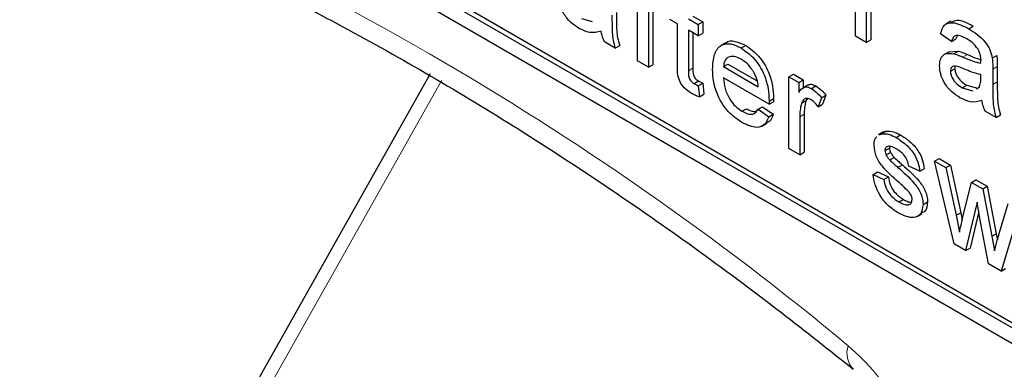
# Paper-space layout 'Blatt2' of a CAD drawing. Header units: millimetres. Extents: x 5 to 418, y 2 to 292.
# Tile 15 of 81: x 143.37 to 146.49, y 149.85 to 150.96. Entities that reach past the tile are written whole.
import ezdxf

# ---------------------------------------------------------------- set-up
doc = ezdxf.new("R2010")
doc.units = ezdxf.units.MM

psp = doc.layouts.new('Blatt2')

# ---------------------------------------------------------------- linework, layer by layer
at = {"color": 7, "linetype": 'Continuous', "lineweight": 25}
for p, q in [((141.0528, 153.0868), (148.1239, 149.0048)), ((142.863, 152.0908), (148.1239, 149.0537)), ((142.8771, 152.0989), (148.138, 149.0619)), ((146.0212, 150.9045), (146.0212, 151.1312)), ((145.3308, 150.8257), (145.3308, 151.0166)), ((146.0698, 151.0132), (146.0698, 150.8928)), ((145.3653, 150.9967), (145.3653, 150.8058)), ((145.3794, 150.9886), (145.3794, 150.8139)), ((146.0557, 151.005), (146.0557, 150.8846)), ((145.1529, 150.9602), (145.1868, 150.9509)), ((145.4576, 150.9434), (145.4335, 150.9573)), ((145.4921, 150.9593), (145.5231, 150.9414)), ((145.5062, 150.9675), (145.5372, 150.9496)), ((145.5231, 150.9414), (145.5372, 150.9496)), ((145.5372, 150.9496), (145.5372, 150.9138)), ((146.3233, 150.9513), (146.3074, 150.9421)), ((145.4576, 150.8162), (145.4576, 150.9434)), ((145.5231, 150.9056), (145.4921, 150.9235)), ((145.4921, 150.9235), (145.4921, 150.7949)), ((145.5231, 150.9414), (145.5231, 150.9056)), ((146.3803, 150.9279), (146.3944, 150.9361)), ((145.5062, 150.9154), (145.5062, 150.803)), ((145.5231, 150.9056), (145.5372, 150.9138)), ((146.0557, 150.8846), (146.0212, 150.9045)), ((146.0557, 150.8846), (146.0698, 150.8928)), ((146.3257, 150.8878), (146.2913, 150.9117)), ((146.3257, 150.8878), (146.3399, 150.896)), ((146.3443, 150.9059), (146.3399, 150.896)), ((145.2599, 150.8666), (145.2254, 150.8865)), ((145.2599, 150.8666), (145.274, 150.8748)), ((145.61, 150.8827), (145.5941, 150.8735)), ((145.6593, 150.8668), (145.6735, 150.8749)), ((146.3181, 150.855), (146.3476, 150.8568)), ((146.3335, 150.8486), (146.3476, 150.8568)), ((145.3653, 150.8058), (145.3308, 150.8257)), ((146.3181, 150.8551), (146.3022, 150.8459)), ((146.455, 150.8351), (146.4691, 150.8432)), ((145.3653, 150.8058), (145.3794, 150.8139)), ((145.603, 150.8078), (145.6171, 150.8159)), ((145.603, 150.8078), (145.7132, 150.7441)), ((145.6171, 150.8159), (145.71, 150.7624)), ((146.3223, 150.793), (146.3364, 150.8012)), ((146.4566, 150.8001), (146.4566, 150.7516)), ((146.4708, 150.8083), (146.4708, 150.7597)), ((144.6737, 150.7851), (144.0192, 149.6245)), ((145.5096, 150.7543), (145.5237, 150.7625)), ((145.7475, 150.6885), (145.603, 150.772)), ((145.8104, 150.7756), (145.8245, 150.7837)), ((145.8104, 150.5488), (145.8104, 150.7756)), ((145.8104, 150.7756), (145.8414, 150.7577)), ((145.8245, 150.7837), (145.8555, 150.7658)), ((145.8414, 150.7577), (145.8555, 150.7658)), ((145.8555, 150.7658), (145.8555, 150.7409)), ((146.4186, 150.7709), (146.4188, 150.7824)), ((145.5231, 150.7475), (145.5372, 150.7557)), ((145.5231, 150.7475), (145.5265, 150.7121)), ((145.5372, 150.7557), (145.5407, 150.7203)), ((145.8414, 150.7577), (145.8414, 150.726)), ((145.8701, 150.7493), (145.8542, 150.7401)), ((145.8815, 150.7385), (145.8956, 150.7467)), ((146.36, 150.7407), (146.3741, 150.7489)), ((146.36, 150.7407), (146.3938, 150.7314)), ((146.3741, 150.7489), (146.408, 150.7396)), ((146.4046, 150.7375), (146.4135, 150.7424)), ((145.5265, 150.7121), (145.5407, 150.7203)), ((145.7477, 150.6986), (145.7618, 150.7068)), ((145.8502, 150.6918), (145.8643, 150.6999)), ((145.8692, 150.7071), (145.8643, 150.6999)), ((145.9137, 150.7093), (145.903, 150.681)), ((145.9137, 150.7093), (145.9279, 150.7174)), ((145.9279, 150.7174), (145.9171, 150.6891)), ((145.6617, 150.6665), (145.6758, 150.6747)), ((145.7129, 150.6727), (145.727, 150.6809)), ((145.7129, 150.6727), (145.7466, 150.6493)), ((145.727, 150.6809), (145.7608, 150.6574)), ((145.7475, 150.6885), (145.7617, 150.6967)), ((145.903, 150.681), (145.9171, 150.6891)), ((145.7466, 150.6493), (145.7608, 150.6574)), ((145.8448, 150.6494), (145.8448, 150.5289)), ((145.859, 150.6576), (145.859, 150.5371)), ((146.467, 150.6471), (146.4325, 150.667)), ((146.467, 150.6471), (146.4811, 150.6553)), ((145.725, 150.6195), (145.7409, 150.6287)), ((146.1104, 150.601), (146.0945, 150.5919)), ((146.097, 150.5916), (146.1021, 150.5953)), ((146.1021, 150.5953), (146.1162, 150.6034)), ((146.1112, 150.5998), (146.1162, 150.6034)), ((146.1501, 150.5834), (146.1643, 150.5916)), ((145.8448, 150.5289), (145.8104, 150.5488)), ((146.1149, 150.542), (146.1291, 150.5502)), ((146.1299, 150.5552), (146.1291, 150.5502)), ((145.8448, 150.5289), (145.859, 150.5371)), ((146.1185, 150.5281), (146.1327, 150.5362)), ((146.1299, 150.5124), (146.144, 150.5206)), ((146.2723, 150.5089), (146.2865, 150.517)), ((146.2865, 150.517), (146.3223, 150.4964)), ((146.1559, 150.4887), (146.1701, 150.4969)), ((146.2252, 150.4765), (146.1907, 150.4924)), ((146.2252, 150.4765), (146.2393, 150.4846)), ((146.3337, 150.2467), (146.2723, 150.5089)), ((146.2723, 150.5089), (146.3082, 150.4882)), ((146.3082, 150.4882), (146.3223, 150.4964)), ((146.3082, 150.4882), (146.341, 150.3371)), ((146.3223, 150.4964), (146.3552, 150.3453)), ((146.077, 150.4665), (146.0912, 150.4747)), ((146.077, 150.4665), (146.1115, 150.4506)), ((146.0912, 150.4747), (146.1256, 150.4588)), ((146.1115, 150.4506), (146.1256, 150.4588)), ((146.3891, 150.4415), (146.4032, 150.4497)), ((146.4032, 150.4497), (146.4389, 150.4291)), ((146.36, 150.3241), (146.3891, 150.4415)), ((146.3891, 150.4415), (146.4247, 150.4209)), ((146.4247, 150.4209), (146.4389, 150.4291)), ((146.4247, 150.4209), (146.4536, 150.2708)), ((146.4389, 150.4291), (146.4678, 150.279)), ((146.1589, 150.3794), (146.1731, 150.3876)), ((146.2355, 150.3715), (146.2496, 150.3797)), ((146.4067, 150.379), (146.3705, 150.2255)), ((146.4148, 150.3334), (146.4067, 150.379)), ((146.472, 150.2618), (146.5051, 150.3745)), ((146.2166, 150.3329), (146.2325, 150.3421)), ((146.341, 150.3371), (146.3552, 150.3453)), ((146.341, 150.3371), (146.3509, 150.2839)), ((146.3552, 150.3453), (146.3595, 150.3219)), ((146.4119, 150.3494), (146.3847, 150.2336)), ((146.4428, 150.1837), (146.4148, 150.3334)), ((146.541, 150.3538), (146.4829, 150.1606)), ((146.4536, 150.2708), (146.4678, 150.279)), ((146.4536, 150.2708), (146.4618, 150.2247)), ((146.4678, 150.279), (146.4713, 150.2591)), ((146.3705, 150.2255), (146.3337, 150.2467)), ((146.3705, 150.2255), (146.3847, 150.2336)), ((146.4618, 150.2247), (146.472, 150.2618)), ((146.4829, 150.1606), (146.4428, 150.1837)), ((146.4829, 150.1606), (146.497, 150.1688))]:
    psp.add_line(p, q, dxfattribs=at)
at = {"color": 7, "linetype": 'Continuous', "lineweight": 18}
for p, q in [((146.3618, 150.838), (146.3759, 150.8462)), ((145.4921, 150.7949), (145.5062, 150.803)), ((146.4566, 150.8001), (146.4708, 150.8083)), ((144.7108, 150.7648), (144.0563, 149.6042)), ((146.4566, 150.7516), (146.4708, 150.7597)), ((145.8448, 150.6494), (145.859, 150.6576))]:
    psp.add_line(p, q, dxfattribs=at)
for centre, radius, start, end in [((139.8877, 142.5632), 9.567, 50.30384, 69.70154), ((146.0671, 149.9006), 0.0728, 160.8676, 224.0624)]:
    psp.add_arc(centre, radius, start, end, dxfattribs=at)
at = {"color": 7, "linetype": 'Continuous', "lineweight": 25}
for points, knots in [([(143.2821, 151.4289), (143.3772, 151.3943), (143.6538, 151.2935), (144.1186, 151.0849), (144.6752, 150.7868), (145.2327, 150.4361), (145.6794, 150.116), (145.9384, 149.9105), (146.0143, 149.8503)], [0, 0, 0, 0, 0.106109, 0.308603, 0.511101, 0.713584, 0.916095, 1, 1, 1, 1]), ([(145.145, 150.9289), (145.136, 150.9347), (145.1181, 150.9463), (145.0958, 150.9742), (145.0826, 151.0046), (145.0814, 151.0216), (145.0808, 151.0301)], [0, 0, 0, 0, 0.280815, 0.55969, 0.779696, 1, 1, 1, 1]), ([(145.2496, 150.971), (145.2496, 150.9597), (145.2497, 150.9409), (145.2504, 150.9146), (145.2526, 150.8912), (145.2575, 150.8748), (145.2599, 150.8666)], [0, 0, 0, 0, 0.340206, 0.560339, 0.780175, 1, 1, 1, 1]), ([(145.2637, 150.9792), (145.2637, 150.9678), (145.2638, 150.9491), (145.2645, 150.9227), (145.2667, 150.8994), (145.2716, 150.883), (145.274, 150.8748)], [0, 0, 0, 0, 0.340206, 0.560339, 0.780175, 1, 1, 1, 1]), ([(146.3244, 150.9491), (146.3307, 150.9518), (146.35, 150.9603), (146.3765, 150.9459), (146.3944, 150.9361)], [0, 0, 0, 0, 0.323837, 1, 1, 1, 1]), ([(145.2151, 150.9203), (145.2034, 150.917), (145.1824, 150.9111), (145.1564, 150.9235), (145.145, 150.9289)], [0, 0, 0, 0, 0.559971, 1, 1, 1, 1]), ([(145.2254, 150.8865), (145.2227, 150.8929), (145.2178, 150.9043), (145.2159, 150.9154), (145.2151, 150.9203)], [0, 0, 0, 0, 0.559697, 1, 1, 1, 1]), ([(146.2913, 150.9117), (146.2945, 150.9222), (146.3007, 150.9432), (146.3347, 150.951), (146.363, 150.9367), (146.3803, 150.9279)], [0, 0, 0, 0, 0.2804297, 0.5593032, 1, 1, 1, 1]), ([(146.3803, 150.9279), (146.3982, 150.9165), (146.4232, 150.9005), (146.449, 150.8619), (146.453, 150.844), (146.455, 150.8351)], [0, 0, 0, 0, 0.559253, 0.779195, 1, 1, 1, 1]), ([(145.6104, 150.8822), (145.6107, 150.8826), (145.6168, 150.8909), (145.6401, 150.8901), (145.6623, 150.88), (145.6735, 150.8749)], [0, 0, 0, 0, 0.024421, 0.511721, 1, 1, 1, 1]), ([(146.3741, 150.8957), (146.3682, 150.8989), (146.3565, 150.9052), (146.3402, 150.9086), (146.3303, 150.9004), (146.3273, 150.892), (146.3257, 150.8878)], [0, 0, 0, 0, 0.280855, 0.559751, 0.7795, 1, 1, 1, 1]), ([(146.4099, 150.863), (146.4037, 150.8708), (146.3925, 150.8846), (146.3797, 150.8923), (146.3741, 150.8957)], [0, 0, 0, 0, 0.557871, 1, 1, 1, 1]), ([(145.5686, 150.7999), (145.5694, 150.8162), (145.5711, 150.8488), (145.5929, 150.8776), (145.625, 150.8832), (145.6479, 150.8723), (145.6593, 150.8668)], [0, 0, 0, 0, 0.280748, 0.559775, 0.779666, 1, 1, 1, 1]), ([(145.6593, 150.8668), (145.6736, 150.8566), (145.702, 150.8364), (145.7324, 150.7856), (145.746, 150.7382), (145.7471, 150.7118), (145.7477, 150.6986)], [0, 0, 0, 0, 0.279366, 0.558398, 0.778885, 1, 1, 1, 1]), ([(145.6735, 150.8749), (145.6877, 150.8648), (145.7162, 150.8445), (145.7465, 150.7938), (145.7601, 150.7464), (145.7613, 150.72), (145.7618, 150.7068)], [0, 0, 0, 0, 0.279366, 0.558398, 0.778885, 1, 1, 1, 1]), ([(146.3476, 150.8568), (146.3529, 150.8551), (146.3622, 150.8521), (146.3718, 150.848), (146.3759, 150.8462)], [0, 0, 0, 0, 0.5599184, 1, 1, 1, 1]), ([(146.4188, 150.8275), (146.4186, 150.8339), (146.4184, 150.8453), (146.4125, 150.8576), (146.4099, 150.863)], [0, 0, 0, 0, 0.561903, 1, 1, 1, 1]), ([(145.6591, 150.8311), (145.6515, 150.8348), (145.6361, 150.8421), (145.6176, 150.839), (145.6058, 150.8269), (145.6039, 150.8142), (145.603, 150.8078)], [0, 0, 0, 0, 0.28019, 0.559728, 0.779642, 1, 1, 1, 1]), ([(145.7006, 150.7881), (145.6937, 150.7983), (145.6815, 150.8166), (145.666, 150.8266), (145.6591, 150.8311)], [0, 0, 0, 0, 0.558512, 1, 1, 1, 1]), ([(146.2878, 150.8107), (146.2886, 150.8186), (146.2901, 150.8345), (146.3052, 150.8518), (146.3228, 150.8498), (146.3335, 150.8486)], [0, 0, 0, 0, 0.280458, 0.560983, 1, 1, 1, 1]), ([(146.3335, 150.8486), (146.3387, 150.8469), (146.3481, 150.8439), (146.3576, 150.8398), (146.3618, 150.838)], [0, 0, 0, 0, 0.5599184, 1, 1, 1, 1]), ([(146.3618, 150.838), (146.3726, 150.8334), (146.3918, 150.8251), (146.4104, 150.8204), (146.4186, 150.8183)], [0, 0, 0, 0, 0.560185, 1, 1, 1, 1]), ([(146.3759, 150.8462), (146.3867, 150.8414), (146.4017, 150.8348), (146.4162, 150.831), (146.4203, 150.8299)], [0, 0, 0, 0, 0.719639, 1, 1, 1, 1]), ([(146.4186, 150.8183), (146.4186, 150.82), (146.4187, 150.8231), (146.4187, 150.8261), (146.4188, 150.8275)], [0, 0, 0, 0, 0.560023, 1, 1, 1, 1]), ([(146.455, 150.8351), (146.4556, 150.8284), (146.4566, 150.8165), (146.4566, 150.8051), (146.4566, 150.8001)], [0, 0, 0, 0, 0.5598174, 1, 1, 1, 1]), ([(146.4691, 150.8432), (146.4697, 150.8366), (146.4708, 150.8246), (146.4708, 150.8133), (146.4708, 150.8083)], [0, 0, 0, 0, 0.5598174, 1, 1, 1, 1]), ([(145.5023, 150.7227), (145.4968, 150.7261), (145.486, 150.7328), (145.4705, 150.749), (145.4556, 150.7803), (145.4568, 150.8014), (145.4576, 150.8162)], [0, 0, 0, 0, 0.187433, 0.373821, 0.559462, 1, 1, 1, 1]), ([(145.4921, 150.7949), (145.4916, 150.7876), (145.4911, 150.7786), (145.4964, 150.7665), (145.5017, 150.7593), (145.5064, 150.7563), (145.5096, 150.7543)], [0, 0, 0, 0, 0.499596, 0.625239, 0.750354, 1, 1, 1, 1]), ([(145.5062, 150.803), (145.5058, 150.7958), (145.5052, 150.7868), (145.5106, 150.7746), (145.5158, 150.7674), (145.5206, 150.7644), (145.5237, 150.7625)], [0, 0, 0, 0, 0.499596, 0.625239, 0.750354, 1, 1, 1, 1]), ([(145.6611, 150.631), (145.6466, 150.6409), (145.6176, 150.6606), (145.5852, 150.711), (145.5703, 150.7596), (145.5692, 150.7864), (145.5686, 150.7999)], [0, 0, 0, 0, 0.279952, 0.558661, 0.778994, 1, 1, 1, 1]), ([(146.3521, 150.7095), (146.3431, 150.7153), (146.3252, 150.7268), (146.3029, 150.7547), (146.2897, 150.7851), (146.2885, 150.8021), (146.2878, 150.8107)], [0, 0, 0, 0, 0.280815, 0.55969, 0.779696, 1, 1, 1, 1]), ([(146.3669, 150.7999), (146.3571, 150.8044), (146.3448, 150.81), (146.3318, 150.8095), (146.3266, 150.8066), (146.323, 150.801), (146.3225, 150.7957), (146.3223, 150.793)], [0, 0, 0, 0, 0.50028, 0.625326, 0.750269, 0.875147, 1, 1, 1, 1]), ([(146.3223, 150.793), (146.3227, 150.7891), (146.3234, 150.7812), (146.3295, 150.7686), (146.3413, 150.7528), (146.3523, 150.7457), (146.36, 150.7407)], [0, 0, 0, 0, 0.186565, 0.373467, 0.560613, 1, 1, 1, 1]), ([(146.3381, 150.8095), (146.3379, 150.8093), (146.3366, 150.8072), (146.3365, 150.804), (146.3364, 150.8012)], [0, 0, 0, 0, 0.114706, 1, 1, 1, 1]), ([(146.3364, 150.8012), (146.3368, 150.7972), (146.3375, 150.7894), (146.3436, 150.7767), (146.3555, 150.761), (146.3664, 150.7539), (146.3741, 150.7489)], [0, 0, 0, 0, 0.186565, 0.373467, 0.560613, 1, 1, 1, 1]), ([(146.4188, 150.7824), (146.4092, 150.7848), (146.3922, 150.7891), (146.3746, 150.7966), (146.3669, 150.7999)], [0, 0, 0, 0, 0.55976, 1, 1, 1, 1]), ([(145.5237, 150.7625), (145.5262, 150.7611), (145.5308, 150.7586), (145.5352, 150.7566), (145.5372, 150.7557)], [0, 0, 0, 0, 0.5599652, 1, 1, 1, 1]), ([(145.603, 150.772), (145.6041, 150.7611), (145.6062, 150.7393), (145.6206, 150.7065), (145.6406, 150.6807), (145.6547, 150.6712), (145.6617, 150.6665)], [0, 0, 0, 0, 0.2806334, 0.5596873, 0.7796605, 1, 1, 1, 1]), ([(145.7132, 150.7441), (145.7123, 150.7522), (145.7107, 150.7666), (145.7037, 150.7816), (145.7006, 150.7881)], [0, 0, 0, 0, 0.560674, 1, 1, 1, 1]), ([(146.4135, 150.7424), (146.4153, 150.7471), (146.4184, 150.7554), (146.4185, 150.7662), (146.4186, 150.7709)], [0, 0, 0, 0, 0.558995, 1, 1, 1, 1]), ([(145.5096, 150.7543), (145.5121, 150.7529), (145.5166, 150.7505), (145.5211, 150.7484), (145.5231, 150.7475)], [0, 0, 0, 0, 0.5599652, 1, 1, 1, 1]), ([(145.8414, 150.726), (145.8465, 150.7332), (145.8537, 150.7431), (145.8697, 150.7441), (145.8776, 150.7404), (145.8815, 150.7385)], [0, 0, 0, 0, 0.5595991, 0.7797717, 1, 1, 1, 1]), ([(145.8708, 150.7482), (145.8717, 150.7492), (145.8749, 150.7526), (145.8841, 150.7519), (145.8918, 150.7484), (145.8956, 150.7467)], [0, 0, 0, 0, 0.1691554, 0.5845251, 1, 1, 1, 1]), ([(145.8815, 150.7385), (145.8878, 150.7341), (145.8992, 150.7263), (145.9093, 150.7145), (145.9137, 150.7093)], [0, 0, 0, 0, 0.559546, 1, 1, 1, 1]), ([(145.8956, 150.7467), (145.902, 150.7423), (145.9133, 150.7345), (145.9234, 150.7226), (145.9279, 150.7174)], [0, 0, 0, 0, 0.559546, 1, 1, 1, 1]), ([(146.4566, 150.7516), (146.4567, 150.7402), (146.4568, 150.7215), (146.4575, 150.6951), (146.4597, 150.6718), (146.4645, 150.6554), (146.467, 150.6471)], [0, 0, 0, 0, 0.340206, 0.560339, 0.780175, 1, 1, 1, 1]), ([(146.4708, 150.7597), (146.4708, 150.7484), (146.4709, 150.7296), (146.4716, 150.7033), (146.4738, 150.6799), (146.4787, 150.6635), (146.4811, 150.6553)], [0, 0, 0, 0, 0.340206, 0.560339, 0.780175, 1, 1, 1, 1]), ([(145.5265, 150.7121), (145.522, 150.7137), (145.514, 150.7165), (145.5058, 150.7208), (145.5023, 150.7227)], [0, 0, 0, 0, 0.560078, 1, 1, 1, 1]), ([(145.7618, 150.7068), (145.7618, 150.7049), (145.7618, 150.7015), (145.7617, 150.6982), (145.7617, 150.6967)], [0, 0, 0, 0, 0.559999, 1, 1, 1, 1]), ([(145.8801, 150.7035), (145.8762, 150.7052), (145.8684, 150.7086), (145.8566, 150.7055), (145.8526, 150.6969), (145.8502, 150.6918)], [0, 0, 0, 0, 0.280305, 0.560911, 1, 1, 1, 1]), ([(145.8643, 150.6999), (145.8626, 150.6926), (145.8594, 150.6794), (145.8591, 150.6642), (145.859, 150.6576)], [0, 0, 0, 0, 0.559888, 1, 1, 1, 1]), ([(145.903, 150.681), (145.899, 150.6861), (145.892, 150.6953), (145.8838, 150.701), (145.8801, 150.7035)], [0, 0, 0, 0, 0.560116, 1, 1, 1, 1]), ([(146.4222, 150.7008), (146.4104, 150.6975), (146.3895, 150.6916), (146.3635, 150.704), (146.3521, 150.7095)], [0, 0, 0, 0, 0.559971, 1, 1, 1, 1]), ([(146.4325, 150.667), (146.4298, 150.6734), (146.4249, 150.6848), (146.423, 150.6959), (146.4222, 150.7008)], [0, 0, 0, 0, 0.5596973, 1, 1, 1, 1]), ([(145.6617, 150.6665), (145.6676, 150.6635), (145.6795, 150.6574), (145.6998, 150.6555), (145.7079, 150.6662), (145.7129, 150.6727)], [0, 0, 0, 0, 0.281282, 0.561906, 1, 1, 1, 1]), ([(145.6758, 150.6747), (145.6819, 150.6714), (145.6922, 150.6657), (145.7014, 150.666), (145.7053, 150.6661)], [0, 0, 0, 0, 0.580827, 1, 1, 1, 1]), ([(145.7477, 150.6986), (145.7477, 150.6967), (145.7476, 150.6934), (145.7476, 150.69), (145.7475, 150.6885)], [0, 0, 0, 0, 0.559999, 1, 1, 1, 1]), ([(145.8502, 150.6918), (145.8484, 150.6844), (145.8453, 150.6713), (145.845, 150.6561), (145.8448, 150.6494)], [0, 0, 0, 0, 0.559888, 1, 1, 1, 1]), ([(145.7466, 150.6493), (145.7427, 150.6402), (145.735, 150.6221), (145.7049, 150.6105), (145.6777, 150.6232), (145.6611, 150.631)], [0, 0, 0, 0, 0.280613, 0.560833, 1, 1, 1, 1]), ([(145.7608, 150.6574), (145.7574, 150.6474), (145.7531, 150.6345), (145.7424, 150.6312), (145.74, 150.6304)], [0, 0, 0, 0, 0.776004, 1, 1, 1, 1]), ([(146.0805, 150.5579), (146.081, 150.569), (146.0816, 150.5808), (146.0883, 150.5853), (146.0887, 150.5856)], [0, 0, 0, 0, 0.941621, 1, 1, 1, 1]), ([(146.1021, 150.5953), (146.1105, 150.5956), (146.1256, 150.5962), (146.1426, 150.5873), (146.1501, 150.5834)], [0, 0, 0, 0, 0.558938, 1, 1, 1, 1]), ([(146.1162, 150.6034), (146.1246, 150.6038), (146.1397, 150.6044), (146.1567, 150.5955), (146.1643, 150.5916)], [0, 0, 0, 0, 0.558938, 1, 1, 1, 1]), ([(146.1501, 150.5834), (146.1598, 150.5772), (146.179, 150.5647), (146.2048, 150.5377), (146.2207, 150.505), (146.2237, 150.486), (146.2252, 150.4765)], [0, 0, 0, 0, 0.280737, 0.560427, 0.77945, 1, 1, 1, 1]), ([(146.1643, 150.5916), (146.1739, 150.5853), (146.1932, 150.5729), (146.219, 150.5459), (146.2348, 150.5132), (146.2378, 150.4942), (146.2393, 150.4846)], [0, 0, 0, 0, 0.280737, 0.560427, 0.77945, 1, 1, 1, 1]), ([(146.1569, 150.4428), (146.1394, 150.458), (146.1176, 150.4771), (146.0953, 150.5073), (146.0837, 150.5301), (146.0818, 150.5468), (146.0805, 150.5579)], [0, 0, 0, 0, 0.501321, 0.626592, 0.751817, 1, 1, 1, 1]), ([(146.1526, 150.5462), (146.1443, 150.5508), (146.1318, 150.5577), (146.1199, 150.5544), (146.1155, 150.5488), (146.1151, 150.5443), (146.1149, 150.542)], [0, 0, 0, 0, 0.49977, 0.749095, 0.874592, 1, 1, 1, 1]), ([(146.1291, 150.5502), (146.1293, 150.5477), (146.1296, 150.5431), (146.1317, 150.5383), (146.1327, 150.5362)], [0, 0, 0, 0, 0.5592363, 1, 1, 1, 1]), ([(146.1907, 150.4924), (146.1895, 150.4986), (146.187, 150.5109), (146.173, 150.5328), (146.1604, 150.5411), (146.1526, 150.5462)], [0, 0, 0, 0, 0.2803044, 0.560237, 1, 1, 1, 1]), ([(146.1149, 150.542), (146.1151, 150.5395), (146.1155, 150.535), (146.1176, 150.5302), (146.1185, 150.5281)], [0, 0, 0, 0, 0.5592363, 1, 1, 1, 1]), ([(146.1185, 150.5281), (146.1204, 150.5249), (146.1237, 150.5191), (146.128, 150.5145), (146.1299, 150.5124)], [0, 0, 0, 0, 0.5590842, 1, 1, 1, 1]), ([(146.1299, 150.5124), (146.1347, 150.5079), (146.1434, 150.4999), (146.1521, 150.4921), (146.1559, 150.4887)], [0, 0, 0, 0, 0.559965, 1, 1, 1, 1]), ([(146.1327, 150.5362), (146.1345, 150.533), (146.1378, 150.5273), (146.1421, 150.5226), (146.144, 150.5206)], [0, 0, 0, 0, 0.5590842, 1, 1, 1, 1]), ([(146.144, 150.5206), (146.1489, 150.5161), (146.1575, 150.5081), (146.1662, 150.5003), (146.1701, 150.4969)], [0, 0, 0, 0, 0.559965, 1, 1, 1, 1]), ([(146.1559, 150.4887), (146.1738, 150.4731), (146.1961, 150.4536), (146.2197, 150.4233), (146.229, 150.406), (146.2347, 150.3879), (146.2352, 150.377), (146.2355, 150.3715)], [0, 0, 0, 0, 0.500446, 0.625396, 0.750274, 0.875069, 1, 1, 1, 1]), ([(146.1701, 150.4969), (146.1879, 150.4812), (146.2103, 150.4617), (146.2339, 150.4314), (146.2432, 150.4141), (146.2488, 150.3961), (146.2494, 150.3852), (146.2496, 150.3797)], [0, 0, 0, 0, 0.500446, 0.625396, 0.750274, 0.875069, 1, 1, 1, 1]), ([(146.1586, 150.3438), (146.1477, 150.3507), (146.126, 150.3644), (146.0982, 150.3977), (146.0826, 150.4344), (146.0789, 150.4558), (146.077, 150.4665)], [0, 0, 0, 0, 0.2807392, 0.5592969, 0.7793109, 1, 1, 1, 1]), ([(146.1115, 150.4506), (146.1129, 150.4426), (146.1156, 150.4268), (146.1323, 150.3974), (146.1489, 150.3862), (146.1589, 150.3794)], [0, 0, 0, 0, 0.281314, 0.561069, 1, 1, 1, 1]), ([(146.1256, 150.4588), (146.127, 150.4508), (146.1298, 150.4349), (146.1465, 150.4055), (146.163, 150.3944), (146.1731, 150.3876)], [0, 0, 0, 0, 0.281314, 0.561069, 1, 1, 1, 1]), ([(146.1892, 150.4125), (146.1833, 150.4185), (146.1727, 150.4291), (146.1617, 150.4386), (146.1569, 150.4428)], [0, 0, 0, 0, 0.559788, 1, 1, 1, 1]), ([(146.1589, 150.3794), (146.1642, 150.3766), (146.1747, 150.371), (146.1887, 150.3689), (146.1989, 150.3743), (146.2003, 150.383), (146.201, 150.3874)], [0, 0, 0, 0, 0.281188, 0.560952, 0.781095, 1, 1, 1, 1]), ([(146.1731, 150.3876), (146.1784, 150.3845), (146.1874, 150.3794), (146.1954, 150.3792), (146.1987, 150.379)], [0, 0, 0, 0, 0.596492, 1, 1, 1, 1]), ([(146.201, 150.3874), (146.2008, 150.3898), (146.2004, 150.3945), (146.1963, 150.4038), (146.1919, 150.4092), (146.1892, 150.4125)], [0, 0, 0, 0, 0.279757, 0.559839, 1, 1, 1, 1]), ([(146.2355, 150.3715), (146.2338, 150.3606), (146.2305, 150.3387), (146.2017, 150.3243), (146.1749, 150.3364), (146.1586, 150.3438)], [0, 0, 0, 0, 0.279926, 0.560038, 1, 1, 1, 1]), ([(146.2496, 150.3797), (146.2485, 150.368), (146.2467, 150.3506), (146.2349, 150.3461), (146.2311, 150.3446)], [0, 0, 0, 0, 0.679034, 1, 1, 1, 1]), ([(146.3509, 150.2839), (146.3526, 150.2915), (146.3557, 150.3048), (146.3587, 150.3182), (146.36, 150.3241)], [0, 0, 0, 0, 0.559994, 1, 1, 1, 1])]:
    psp.add_open_spline(points, degree=3, knots=knots, dxfattribs=at)
at = {"color": 7, "linetype": 'Continuous', "lineweight": 18}
psp.add_open_spline([(146.2264, 149.4724), (146.2263, 149.4753), (146.2261, 149.5149), (146.2129, 149.5989), (146.1637, 149.7229), (146.0901, 149.8395), (146.0289, 149.8962), (145.9983, 149.9245)], degree=3, knots=[0, 0, 0, 0, 0.019366, 0.264509, 0.509654, 0.754828, 1, 1, 1, 1], dxfattribs=at)

doc.saveas('drawing.dxf')
